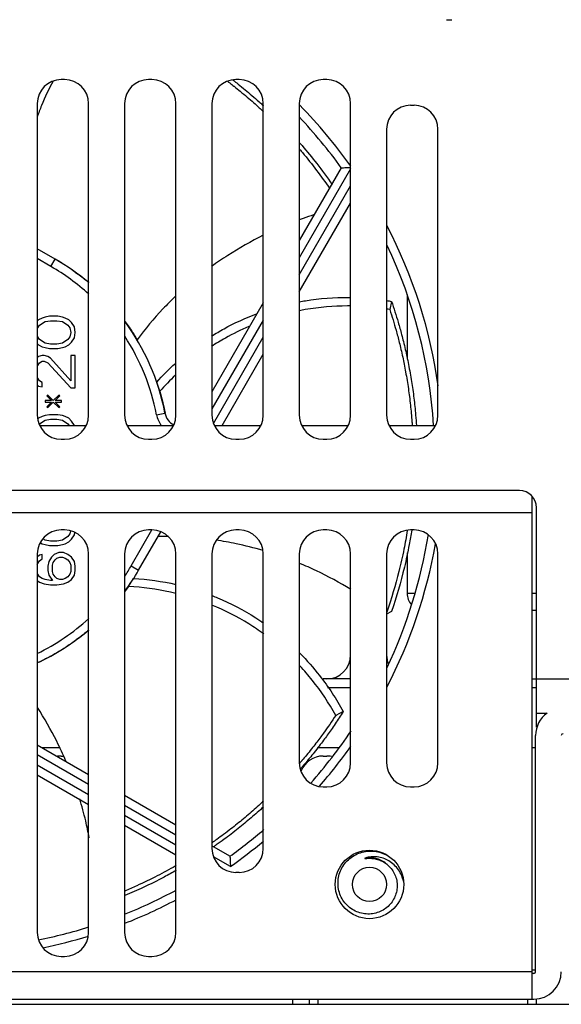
# Model space of a CAD drawing. Header units: millimetres. Extents: x -641 to 119, y -160 to 916.
# Tile 11 of 61: x -137 to -105, y 122 to 180. Entities that reach past the tile are written whole.
import ezdxf

# ---------------------------------------------------------------- set-up
doc = ezdxf.new("R2010")
doc.units = ezdxf.units.MM
doc.header["$LTSCALE"] = 32.67
doc.layers.get('0').update_dxf_attribs({"linetype": 'CONTINUOUS'})
doc.layers.add('02___PRT_ALL_AXES', color=7, linetype='CONTINUOUS')

msp = doc.modelspace()

# ---------------------------------------------------------------- linework, layer by layer
at = {"color": 7, "linetype": 'Continuous'}
for p, q in [((-111.639, 179.508), (-111.339, 179.508)), ((-133.939, 176.008), (-134.139, 176.008)), ((-128.839, 176.008), (-129.039, 176.008)), ((-123.739, 176.008), (-123.939, 176.008)), ((-118.639, 176.008), (-118.839, 176.008)), ((-135.539, 174.608), (-135.539, 156.408)), ((-132.539, 156.408), (-132.539, 174.608)), ((-130.439, 174.608), (-130.439, 156.408)), ((-127.439, 156.408), (-127.439, 174.608)), ((-125.339, 174.608), (-125.339, 156.408)), ((-122.339, 156.408), (-122.339, 174.608)), ((-120.239, 174.608), (-120.239, 156.408)), ((-117.239, 156.408), (-117.239, 174.608)), ((-113.739, 174.508), (-113.539, 174.508)), ((-115.139, 173.108), (-115.139, 156.408)), ((-112.139, 156.408), (-112.139, 173.108)), ((-117.784, 170.86), (-120.239, 166.607)), ((-117.239, 170.803), (-120.239, 165.607)), ((-120.239, 164.607), (-117.239, 169.803)), ((-120.239, 163.607), (-117.239, 168.803)), ((-134.488, 165.526), (-135.539, 166.132)), ((-134.738, 165.093), (-135.539, 165.555)), ((-134.738, 165.093), (-134.488, 165.526)), ((-122.339, 162.97), (-125.339, 157.774)), ((-114.853, 163.059), (-114.953, 162.58)), ((-134.815, 162.19), (-135.082, 162.137)), ((-134.335, 162.19), (-134.815, 162.19)), ((-134.067, 162.137), (-134.335, 162.19)), ((-135.456, 161.98), (-135.539, 161.899)), ((-135.509, 161.51), (-135.403, 161.667)), ((-135.242, 162.085), (-135.456, 161.98)), ((-135.403, 161.667), (-135.082, 161.876)), ((-135.082, 162.137), (-135.242, 162.085)), ((-135.082, 161.876), (-134.762, 161.928)), ((-134.762, 161.928), (-134.388, 161.928)), ((-134.388, 161.928), (-134.067, 161.876)), ((-133.907, 162.085), (-134.067, 162.137)), ((-134.067, 161.876), (-133.747, 161.667)), ((-133.694, 161.98), (-133.907, 162.085)), ((-133.747, 161.667), (-133.64, 161.51)), ((-133.533, 161.823), (-133.694, 161.98)), ((-133.373, 161.562), (-133.533, 161.823)), ((-122.339, 161.97), (-125.339, 156.774)), ((-133.64, 161.51), (-133.587, 161.248)), ((-133.587, 161.248), (-133.64, 160.987)), ((-133.32, 161.248), (-133.373, 161.562)), ((-133.373, 160.935), (-133.32, 161.248)), ((-135.539, 160.597), (-135.456, 160.516)), ((-135.403, 160.83), (-135.509, 160.987)), ((-135.456, 160.516), (-135.242, 160.412)), ((-135.082, 160.621), (-135.403, 160.83)), ((-134.762, 160.568), (-135.082, 160.621)), ((-134.388, 160.568), (-134.762, 160.568)), ((-134.067, 160.621), (-134.388, 160.568)), ((-133.747, 160.83), (-134.067, 160.621)), ((-133.907, 160.412), (-133.694, 160.516)), ((-133.64, 160.987), (-133.747, 160.83)), ((-133.694, 160.516), (-133.533, 160.673)), ((-133.533, 160.673), (-133.373, 160.935)), ((-125.245, 155.936), (-122.339, 160.97)), ((-135.242, 159.889), (-135.456, 159.836)), ((-135.242, 160.412), (-135.082, 160.359)), ((-135.136, 159.889), (-135.242, 159.889)), ((-134.922, 159.836), (-135.136, 159.889)), ((-135.082, 160.359), (-134.815, 160.307)), ((-134.815, 160.307), (-134.335, 160.307)), ((-134.335, 160.307), (-134.067, 160.359)), ((-134.067, 160.359), (-133.907, 160.412)), ((-133.587, 159.889), (-133.587, 158.425)), ((-133.32, 159.889), (-133.587, 159.889)), ((-133.32, 158.006), (-133.32, 159.889)), ((-124.742, 155.808), (-122.339, 159.97)), ((-135.456, 159.836), (-135.539, 159.755)), ((-135.509, 159.313), (-135.403, 159.47)), ((-135.403, 159.47), (-135.242, 159.575)), ((-135.242, 159.575), (-135.136, 159.575)), ((-135.136, 159.575), (-134.922, 159.47)), ((-134.762, 159.732), (-134.922, 159.836)), ((-134.922, 159.47), (-133.587, 158.006)), ((-133.587, 158.425), (-134.762, 159.732)), ((-135.539, 158.192), (-135.456, 158.111)), ((-135.403, 158.425), (-135.509, 158.581)), ((-135.242, 158.32), (-135.403, 158.425)), ((-135.242, 158.058), (-135.242, 158.32)), ((-128.38, 157.806), (-128.563, 158.338)), ((-135.456, 158.111), (-135.242, 158.058)), ((-134.922, 157.588), (-134.975, 157.536)), ((-134.602, 157.274), (-134.922, 157.588)), ((-134.281, 157.588), (-134.602, 157.274)), ((-134.228, 157.536), (-134.281, 157.588)), ((-133.587, 158.006), (-133.32, 158.006)), ((-135.082, 157.274), (-135.082, 157.17)), ((-134.708, 157.274), (-135.082, 157.274)), ((-135.082, 157.17), (-134.708, 157.17)), ((-134.975, 157.536), (-134.708, 157.274)), ((-134.708, 157.17), (-134.975, 156.908)), ((-134.922, 156.856), (-134.602, 157.17)), ((-134.602, 157.17), (-134.281, 156.856)), ((-134.495, 157.274), (-134.228, 157.536)), ((-134.121, 157.274), (-134.495, 157.274)), ((-134.495, 157.17), (-134.121, 157.17)), ((-134.228, 156.908), (-134.495, 157.17)), ((-134.121, 157.17), (-134.121, 157.274)), ((-134.815, 156.437), (-135.082, 156.385)), ((-134.975, 156.908), (-134.922, 156.856)), ((-134.335, 156.437), (-134.815, 156.437)), ((-134.067, 156.385), (-134.335, 156.437)), ((-134.281, 156.856), (-134.228, 156.908)), ((-128.572, 156.44), (-128.081, 156.535)), ((-135.456, 156.228), (-135.495, 156.19)), ((-135.242, 156.333), (-135.456, 156.228)), ((-135.403, 155.915), (-135.082, 156.124)), ((-135.082, 156.385), (-135.242, 156.333)), ((-135.082, 156.124), (-134.762, 156.176)), ((-134.762, 156.176), (-134.388, 156.176)), ((-134.388, 156.176), (-134.067, 156.124)), ((-133.907, 156.333), (-134.067, 156.385)), ((-134.067, 156.124), (-133.747, 155.915)), ((-133.694, 156.228), (-133.907, 156.333)), ((-133.747, 155.915), (-133.675, 155.808)), ((-133.533, 156.071), (-133.694, 156.228)), ((-133.373, 155.81), (-133.533, 156.071)), ((-135.389, 155.808), (-132.688, 155.808)), ((-130.289, 155.808), (-127.588, 155.808)), ((-125.189, 155.808), (-122.488, 155.808)), ((-120.089, 155.808), (-117.388, 155.808)), ((-114.989, 155.808), (-112.288, 155.808)), ((-134.139, 155.008), (-133.939, 155.008)), ((-129.039, 155.008), (-128.839, 155.008)), ((-123.939, 155.008), (-123.739, 155.008)), ((-118.839, 155.008), (-118.639, 155.008)), ((-113.739, 155.008), (-113.539, 155.008)), ((-107.389, 152.008), (-235.889, 152.008)), ((-106.639, 122.308), (-106.639, 151.651)), ((-106.639, 150.708), (-236.639, 150.708)), ((-106.389, 138.184), (-106.389, 151.008)), ((-133.939, 149.708), (-134.139, 149.708)), ((-133.605, 149.655), (-133.64, 149.483)), ((-133.373, 149.43), (-133.351, 149.561)), ((-130.053, 147.608), (-128.84, 149.709)), ((-129.62, 147.358), (-128.326, 149.599)), ((-128.839, 149.708), (-129.039, 149.708)), ((-123.739, 149.708), (-123.939, 149.708)), ((-118.639, 149.708), (-118.839, 149.708)), ((-113.539, 149.708), (-113.739, 149.708)), ((-135.357, 148.963), (-135.242, 148.907)), ((-135.082, 149.117), (-135.205, 149.197)), ((-134.762, 149.064), (-135.082, 149.117)), ((-134.388, 149.064), (-134.762, 149.064)), ((-134.067, 149.117), (-134.388, 149.064)), ((-133.747, 149.326), (-134.067, 149.117)), ((-133.907, 148.907), (-133.694, 149.012)), ((-133.64, 149.483), (-133.747, 149.326)), ((-133.694, 149.012), (-133.533, 149.169)), ((-133.533, 149.169), (-133.373, 149.43)), ((-135.242, 148.907), (-135.082, 148.855)), ((-135.082, 148.855), (-134.815, 148.803)), ((-134.815, 148.803), (-134.335, 148.803)), ((-134.281, 148.385), (-134.548, 148.28)), ((-134.335, 148.803), (-134.067, 148.855)), ((-134.014, 148.385), (-134.281, 148.385)), ((-134.067, 148.855), (-133.907, 148.907)), ((-133.747, 148.28), (-134.014, 148.385)), ((-135.539, 148.308), (-135.539, 126.208)), ((-135.403, 148.228), (-135.539, 148.128)), ((-135.509, 147.757), (-135.403, 147.914)), ((-135.242, 148.28), (-135.403, 148.228)), ((-135.403, 147.914), (-135.242, 148.018)), ((-135.242, 148.018), (-135.242, 148.28)), ((-134.869, 147.862), (-134.922, 147.6)), ((-134.708, 148.123), (-134.869, 147.862)), ((-134.548, 148.28), (-134.708, 148.123)), ((-134.655, 147.652), (-134.602, 147.809)), ((-134.602, 147.809), (-134.495, 147.966)), ((-134.495, 147.966), (-134.388, 148.071)), ((-134.388, 148.071), (-134.228, 148.123)), ((-134.228, 148.123), (-134.067, 148.123)), ((-134.067, 148.123), (-133.907, 148.071)), ((-133.907, 148.071), (-133.747, 147.966)), ((-133.533, 148.123), (-133.747, 148.28)), ((-133.747, 147.966), (-133.64, 147.809)), ((-133.64, 147.809), (-133.587, 147.652)), ((-133.373, 147.862), (-133.533, 148.123)), ((-133.32, 147.6), (-133.373, 147.862)), ((-132.539, 126.208), (-132.539, 148.308)), ((-130.439, 148.308), (-130.439, 126.208)), ((-127.439, 126.208), (-127.439, 148.308)), ((-125.339, 148.308), (-125.339, 131.108)), ((-122.339, 131.108), (-122.339, 148.308)), ((-120.239, 148.308), (-120.239, 136.108)), ((-117.239, 136.108), (-117.239, 148.308)), ((-115.139, 148.308), (-115.139, 136.108)), ((-112.139, 136.108), (-112.139, 148.308)), ((-135.539, 147.671), (-135.509, 147.757)), ((-134.922, 147.6), (-134.922, 147.339)), ((-134.922, 147.339), (-134.869, 147.077)), ((-134.655, 147.286), (-134.655, 147.652)), ((-134.602, 147.13), (-134.655, 147.286)), ((-133.587, 147.286), (-133.64, 147.13)), ((-133.587, 147.652), (-133.587, 147.286)), ((-133.373, 147.077), (-133.32, 147.339)), ((-133.32, 147.339), (-133.32, 147.6)), ((-130.053, 147.608), (-129.62, 147.358)), ((-135.539, 146.759), (-135.403, 146.659)), ((-135.403, 146.973), (-135.509, 147.13)), ((-135.242, 146.868), (-135.403, 146.973)), ((-135.403, 146.659), (-135.136, 146.554)), ((-135.082, 146.816), (-135.242, 146.868)), ((-134.762, 146.763), (-135.082, 146.816)), ((-134.869, 147.077), (-134.655, 146.763)), ((-134.655, 146.763), (-134.762, 146.763)), ((-134.495, 146.973), (-134.602, 147.13)), ((-134.388, 146.868), (-134.495, 146.973)), ((-134.228, 146.816), (-134.388, 146.868)), ((-134.067, 146.816), (-134.228, 146.816)), ((-133.907, 146.868), (-134.067, 146.816)), ((-134.014, 146.554), (-133.747, 146.659)), ((-133.747, 146.973), (-133.907, 146.868)), ((-133.64, 147.13), (-133.747, 146.973)), ((-133.747, 146.659), (-133.533, 146.816)), ((-133.533, 146.816), (-133.373, 147.077)), ((-130.214, 146.401), (-129.912, 146.876)), ((-135.136, 146.554), (-134.762, 146.502)), ((-134.762, 146.502), (-134.388, 146.502)), ((-134.388, 146.502), (-134.014, 146.554)), ((-113.492, 146.008), (-113.939, 146.008)), ((-106.389, 146.008), (-106.639, 146.008)), ((-114.853, 144.957), (-115.139, 144.792)), ((-106.389, 145.008), (-106.639, 145.008)), ((-117.239, 141.008), (-118.839, 141.008)), ((-106.639, 141.008), (-68.939, 141.008)), ((-118.596, 140.508), (-117.239, 140.508)), ((-106.639, 140.508), (-106.389, 140.508)), ((-117.674, 139.1), (-118.11, 138.879)), ((-106.389, 139.008), (-105.768, 139.008)), ((-106.439, 123.908), (-106.439, 137.708)), ((-132.539, 135.417), (-135.539, 137.149)), ((-135.294, 137.008), (-134.244, 137.008)), ((-119.163, 137.008), (-117.906, 137.008)), ((-106.639, 137.008), (-106.439, 137.008)), ((-132.539, 134.84), (-135.539, 136.572)), ((-134.139, 136.508), (-134.029, 136.508)), ((-118.839, 136.508), (-118.639, 136.508)), ((-135.539, 135.995), (-132.539, 134.263)), ((-135.539, 135.417), (-132.539, 133.685)), ((-118.839, 134.708), (-118.639, 134.708)), ((-113.739, 134.708), (-113.539, 134.708)), ((-127.439, 132.473), (-130.439, 134.205)), ((-127.439, 131.895), (-130.439, 133.627)), ((-130.439, 133.05), (-127.439, 131.318)), ((-130.439, 132.473), (-127.439, 130.741)), ((-124.287, 130.653), (-125.339, 131.26)), ((-124.258, 130.059), (-125.247, 130.63)), ((-116.139, 130.538), (-116.076, 130.537)), ((-123.739, 129.708), (-123.939, 129.708)), ((-134.139, 124.808), (-133.939, 124.808)), ((-129.039, 124.808), (-128.839, 124.808)), ((-106.639, 123.908), (-236.639, 123.908)), ((-106.439, 124.008), (-106.639, 124.008)), ((-106.539, 123.808), (-106.639, 123.808)), ((-248.239, 122.008), (-66.939, 122.008)), ((-236.739, 122.308), (-106.539, 122.308)), ((-120.639, 122.308), (-120.639, 122.008)), ((-119.639, 122.008), (-119.639, 122.308)), ((-119.139, 122.008), (-119.139, 122.308)), ((-106.889, 122.008), (-106.889, 122.308)), ((-106.389, 122.008), (-106.389, 122.332))]:
    msp.add_line(p, q, dxfattribs=at)
msp.add_circle((-116.139, 129.008), 1, dxfattribs=at)
for centre, radius, start, end in [((-134.139, 174.608), 1.4, 90, 180), ((-133.939, 174.608), 1.4, 0, 90), ((-129.039, 174.608), 1.4, 90, 180), ((-128.839, 174.608), 1.4, 0, 90), ((-123.939, 174.608), 1.4, 90, 180), ((-123.739, 174.608), 1.4, 0, 90), ((-118.839, 174.608), 1.4, 90, 180), ((-118.639, 174.608), 1.4, 0, 90), ((-141.138, 154.008), 29.3, 35.33176, 44.40471), ((-113.739, 173.108), 1.4, 90, 180), ((-113.539, 173.108), 1.4, 0, 90), ((-141.138, 154.008), 28.8, 35.81261, 43.43336), ((-141.138, 154.008), 29.3, 8.06064, 27.37307), ((-141.138, 154.008), 28.8, 3.58527, 25.38146), ((-141.138, 154.008), 12.8, 47.74247, 60), ((-141.138, 154.008), 13.3, 49.6983, 60), ((-141.138, 154.008), 13.3, 10.95324, 36.39545), ((-141.138, 154.008), 12.8, 10.95324, 33.20873), ((-134.139, 156.408), 1.4, 180, 270), ((-133.939, 156.408), 1.4, 270, 0), ((-129.039, 156.408), 1.4, 180, 270), ((-128.839, 156.408), 1.4, 270, 0), ((-127.099, 156.725), 1.5, 190.95324, 217.985), ((-127.099, 156.725), 1, 190.95324, 242.20101), ((-123.939, 156.408), 1.4, 180, 270), ((-123.739, 156.408), 1.4, 270, 0), ((-118.839, 156.408), 1.4, 180, 270), ((-118.639, 156.408), 1.4, 270, 0), ((-113.739, 156.408), 1.4, 180, 270), ((-113.539, 156.408), 1.4, 270, 0), ((-107.389, 151.008), 1, 0, 90), ((-134.139, 148.308), 1.4, 90, 180), ((-133.939, 148.308), 1.4, 0, 90), ((-129.039, 148.308), 1.4, 90, 180), ((-128.839, 148.308), 1.4, 0, 90), ((-123.939, 148.308), 1.4, 90, 180), ((-123.739, 148.308), 1.4, 0, 90), ((-118.839, 148.308), 1.4, 90, 180), ((-118.639, 148.308), 1.4, 0, 90), ((-113.739, 148.308), 1.4, 90, 180), ((-113.539, 148.308), 1.4, 0, 90), ((-141.138, 154.008), 28.8, 334.55788, 350.88678), ((-141.138, 154.008), 29.3, 332.58971, 349.97265), ((-141.138, 154.008), 12.8, 326.78291, 330), ((-141.138, 154.008), 13.3, 323.62098, 330), ((-112.939, 146.008), 1, 180, 221.52325), ((-141.138, 154.008), 12.8, 295.94905, 312.25523), ((-141.138, 154.008), 13.3, 294.90836, 310.28806), ((-118.639, 142.408), 1.4, 270, 0), ((-113.739, 142.408), 1.4, 180, 202.64776), ((-104.839, 137.708), 1.6, 125.56533, 180), ((-141.138, 154.008), 28.8, 318.48456, 326.18036), ((-104.839, 137.708), 0.1, 90, 180), ((-141.138, 154.008), 29.3, 318.88322, 324.71394), ((-134.139, 135.108), 1.4, 90, 99.25288), ((-118.839, 135.108), 1.4, 90, 157.5), ((-118.639, 135.108), 1.4, 78.57664, 90), ((-118.839, 136.108), 1.4, 180, 270), ((-118.639, 136.108), 1.4, 270, 0), ((-113.739, 136.108), 1.4, 180, 270), ((-113.539, 136.108), 1.4, 270, 0), ((-141.138, 154.008), 28.8, 305.81261, 310.81604), ((-123.939, 131.108), 1.4, 180, 270), ((-141.138, 154.008), 29.3, 305.17834, 309.92251), ((-123.739, 131.108), 1.4, 270, 0), ((-141.138, 154.008), 28.8, 291.81707, 298.43845), ((-141.138, 154.008), 29.3, 291.45786, 297.91038), ((-141.138, 154.008), 28.8, 281.35225, 287.40015), ((-134.139, 126.208), 1.4, 180, 270), ((-141.138, 154.008), 29.3, 281.68243, 287.04593), ((-133.939, 126.208), 1.4, 270, 0), ((-129.039, 126.208), 1.4, 180, 270), ((-128.839, 126.208), 1.4, 270, 0), ((-106.539, 123.908), 1.6, 270, 0), ((-106.539, 123.908), 0.1, 270, 0)]:
    msp.add_arc(centre, radius, start, end, dxfattribs=at)
for points, start_tangent, end_tangent in [([(-124.117, 175.987), (-124.016, 175.909)], (0.790246, -0.61279), (0.787567, -0.616229)), ([(-134.613, 175.917), (-135.289, 174.496)], (-0.477648, -0.878551), (-0.380518, -0.924773)), ([(-124.434, 175.919), (-124.172, 175.717)], (0.794532, -0.607222), (0.787208, -0.616688)), ([(-124.172, 175.717), (-124.056, 175.626), (-124.049, 175.62)], (0.787208, -0.616688), (0.783856, -0.620943)), ([(-124.049, 175.62), (-123.687, 175.328), (-123.282, 174.99), (-122.905, 174.664), (-122.571, 174.364)], (0.783856, -0.620943), (0.738557, -0.674191)), ([(-124.016, 175.909), (-123.892, 175.811)], (0.787567, -0.616229), (0.784229, -0.620472)), ([(-123.892, 175.811), (-123.812, 175.748), (-123.396, 175.409), (-123.008, 175.083), (-122.584, 174.709), (-122.4, 174.543)], (0.784229, -0.620472), (0.738474, -0.674282)), ([(-135.289, 174.496), (-135.549, 173.817)], (-0.380518, -0.924773), (-0.334101, -0.942537)), ([(-122.571, 174.364), (-122.492, 174.291), (-122.32, 174.132)], (0.738557, -0.674191), (0.730131, -0.683308)), ([(-122.4, 174.543), (-122.319, 174.469)], (0.738474, -0.674282), (0.735834, -0.677162)), ([(-120.212, 172.308), (-120.078, 172.154), (-119.218, 171.106), (-118.323, 169.892)], (0.658172, -0.752868), (0.571342, -0.820712)), ([(-120.212, 171.929), (-120.058, 171.748), (-119.225, 170.707), (-118.46, 169.654)], (0.650264, -0.759708), (0.56777, -0.823187)), ([(-117.784, 170.86), (-117.748, 170.861), (-117.653, 170.866), (-117.517, 170.873), (-117.358, 170.88), (-117.239, 170.886)], (0.998714, 0.050703), (0.998959, 0.045625)), ([(-119.401, 168.103), (-120.006, 167.903), (-120.243, 167.819)], (-0.954788, -0.297288), (-0.940067, -0.34099)), ([(-122.341, 166.92), (-124.417, 165.74), (-125.36, 165.096)], (-0.895918, -0.444219), (-0.810174, -0.58619)), ([(-134.483, 165.535), (-134.436, 165.508)], (0.865712, -0.500542), (0.86372, -0.503973)), ([(-134.436, 165.508), (-134.131, 165.324), (-133.943, 165.205), (-133.74, 165.072), (-133.683, 165.033)], (0.86372, -0.503973), (0.827696, -0.561177)), ([(-133.683, 165.033), (-133.554, 164.945), (-133.377, 164.82)], (0.827696, -0.561177), (0.81245, -0.583031)), ([(-133.459, 164.867), (-133.4, 164.825), (-133.195, 164.676)], (0.816722, -0.577031), (0.801412, -0.598112)), ([(-133.377, 164.82), (-133.357, 164.806), (-132.998, 164.538), (-132.721, 164.317)], (0.81245, -0.583031), (0.773437, -0.633873)), ([(-132.721, 164.317), (-132.646, 164.255), (-132.527, 164.155)], (0.773437, -0.633873), (0.76187, -0.64773)), ([(-127.464, 163.354), (-128.199, 162.619), (-129.706, 160.814)], (-0.725916, -0.687783), (-0.588389, -0.808578)), ([(-120.244, 163.033), (-119.872, 163.099), (-117.357, 163.293), (-117.239, 163.292)], (0.982467, 0.186437), (0.999872, -0.015983)), ([(-117.239, 162.789), (-117.416, 162.79), (-119.888, 162.576), (-120.244, 162.51)], (-0.999933, 0.011548), (-0.980783, -0.195102)), ([(-115.135, 163.107), (-114.853, 163.059)], (0.987311, -0.1588), (0.984003, -0.178152)), ([(-114.853, 163.059), (-114.464, 161.838), (-114.263, 161.117), (-114.158, 160.709), (-114.047, 160.244), (-113.956, 159.832), (-113.861, 159.371), (-113.684, 158.378), (-113.614, 157.91), (-113.546, 157.399), (-113.492, 156.923), (-113.443, 156.413), (-113.396, 155.809)], (0.325573, -0.945517), (0.065699, -0.997839)), ([(-125.364, 161.031), (-124.633, 161.459), (-122.734, 162.332)], (0.848314, 0.529494), (0.93554, 0.353222)), ([(-114.953, 162.58), (-115.136, 162.61)], (-0.985418, 0.170149), (-0.987553, 0.157286)), ([(-114.953, 162.58), (-114.588, 161.373), (-114.401, 160.66), (-114.304, 160.257), (-114.201, 159.798), (-114.117, 159.391), (-114.03, 158.936), (-113.87, 157.955), (-113.807, 157.494), (-113.748, 156.989), (-113.701, 156.52), (-113.659, 156.017), (-113.645, 155.809)], (0.311016, -0.950405), (0.066433, -0.997791)), ([(-130.416, 161.888), (-130.396, 161.86), (-130.181, 161.557)], (0.591746, -0.806125), (0.566745, -0.823894)), ([(-123.178, 161.597), (-124.552, 160.917), (-125.366, 160.425)], (-0.918393, -0.395671), (-0.838049, -0.545595)), ([(-130.181, 161.557), (-129.907, 161.142)], (0.566745, -0.823894), (0.535532, -0.844515)), ([(-129.907, 161.142), (-129.835, 161.027)], (0.535532, -0.844515), (0.526875, -0.849943)), ([(-129.835, 161.027), (-129.706, 160.814)], (0.526875, -0.849943), (0.510938, -0.859618)), ([(-128.563, 158.338), (-127.473, 159.437)], (0.665716, 0.746206), (0.740604, 0.671942)), ([(-127.475, 158.754), (-128.38, 157.806)], (-0.722628, -0.691237), (-0.656566, -0.754269)), ([(-128.38, 157.806), (-128.222, 157.225), (-128.141, 156.882), (-128.1, 156.689), (-128.074, 156.557)], (0.284517, -0.958671), (0.190675, -0.981653)), ([(-128.074, 156.557), (-128.07, 156.537)], (0.190675, -0.981653), (0.189162, -0.981946)), ([(-113.93, 149.669), (-114.125, 148.588), (-114.419, 147.288), (-115.131, 144.914)], (-0.157614, -0.987501), (-0.330175, -0.94392)), ([(-113.675, 149.697), (-113.82, 148.857), (-114.103, 147.531), (-114.853, 144.957)], (-0.155216, -0.987881), (-0.325573, -0.945517)), ([(-127.87, 149.33), (-128.494, 149.321)], (-0.999995, 0.003079), (-0.999464, -0.032737)), ([(-122.356, 148.507), (-123.931, 148.903), (-125.094, 149.113)], (-0.959745, 0.280873), (-0.988795, 0.149278)), ([(-117.234, 146.235), (-119.239, 147.323), (-120.225, 147.759)], (-0.850265, 0.526354), (-0.924689, 0.380724)), ([(-129.912, 146.876), (-127.438, 146.526)], (0.998474, -0.055232), (0.974725, -0.22341)), ([(-130.214, 146.401), (-130.432, 146.098)], (-0.57213, -0.820163), (-0.59488, -0.803815)), ([(-127.433, 146.006), (-127.764, 146.082), (-130.214, 146.401)], (-0.971708, 0.236184), (-0.999073, 0.043051)), ([(-125.33, 145.874), (-125.022, 145.749), (-122.782, 144.579), (-122.318, 144.272)], (0.930798, -0.365535), (0.823476, -0.567352)), ([(-122.308, 143.634), (-123.181, 144.221), (-125.337, 145.324)], (-0.809265, 0.587443), (-0.924851, 0.380329)), ([(-132.531, 143.869), (-132.664, 143.757), (-132.843, 143.612), (-133.045, 143.454), (-133.238, 143.308), (-133.443, 143.16)], (-0.763063, -0.646324), (-0.81578, -0.578362)), ([(-132.533, 143.854), (-132.684, 143.729), (-133.038, 143.448), (-133.16, 143.356)], (-0.762666, -0.646792), (-0.800917, -0.598776)), ([(-133.16, 143.356), (-133.219, 143.312), (-133.423, 143.164), (-133.535, 143.085)], (-0.800917, -0.598776), (-0.820991, -0.570941)), ([(-134.123, 142.699), (-134.275, 142.606), (-134.595, 142.42)], (-0.850208, -0.526447), (-0.871018, -0.491251)), ([(-133.546, 143.077), (-133.618, 143.028), (-133.838, 142.881), (-134.123, 142.699)], (-0.821621, -0.570034), (-0.850208, -0.526447)), ([(-133.535, 143.085), (-133.546, 143.077)], (-0.820991, -0.570941), (-0.821621, -0.570034)), ([(-133.443, 143.16), (-133.458, 143.15), (-133.513, 143.111)], (-0.81578, -0.578362), (-0.819494, -0.573088)), ([(-135.05, 142.175), (-135.296, 142.052), (-135.449, 141.979)], (-0.889616, -0.456709), (-0.904235, -0.427035)), ([(-134.975, 142.214), (-135.05, 142.175)], (-0.886684, -0.462376), (-0.889616, -0.456709)), ([(-134.595, 142.42), (-134.79, 142.312), (-134.975, 142.214)], (-0.871018, -0.491251), (-0.886684, -0.462376)), ([(-120.206, 142.509), (-119.051, 141.203), (-117.674, 139.1)], (0.705312, -0.708897), (0.474226, -0.880403)), ([(-135.449, 141.979), (-135.533, 141.94)], (-0.904235, -0.427035), (-0.907164, -0.420778)), ([(-118.11, 138.879), (-119.482, 140.936), (-120.2, 141.769)], (-0.481365, 0.87652), (-0.681472, 0.731844)), ([(-133.864, 136.216), (-134.401, 137.371), (-135.531, 139.338)], (-0.393982, 0.919118), (-0.546801, 0.837263)), ([(-118.11, 138.879), (-118.826, 137.842), (-119.267, 137.251), (-119.522, 136.923), (-119.816, 136.557), (-120.082, 136.238), (-120.105, 136.21)], (-0.549146, -0.835726), (-0.646351, -0.76304)), ([(-117.905, 138.742), (-118.385, 138.035), (-118.824, 137.428), (-119.077, 137.092), (-119.371, 136.715), (-119.637, 136.387), (-119.938, 136.025), (-120.027, 135.921)], (-0.549119, -0.835744), (-0.650549, -0.759464)), ([(-117.674, 139.1), (-117.905, 138.742)], (-0.536248, -0.844061), (-0.549119, -0.835744)), ([(-120.213, 136.084), (-120.228, 136.067)], (-0.650839, -0.759216), (-0.65147, -0.758675)), ([(-120.105, 136.21), (-120.213, 136.084)], (-0.646351, -0.76304), (-0.650839, -0.759216)), ([(-120.027, 135.921), (-120.17, 135.755)], (-0.650549, -0.759464), (-0.656349, -0.754457)), ([(-132.504, 131.733), (-132.711, 132.718), (-133.061, 134.017)], (-0.181789, 0.983337), (-0.290931, 0.956744)), ([(-122.325, 133.879), (-122.435, 133.776), (-123.135, 133.149), (-123.863, 132.544), (-124.235, 132.25), (-124.655, 131.93), (-125.057, 131.635), (-125.327, 131.444)], (-0.730216, -0.683217), (-0.819158, -0.573569)), ([(-122.329, 133.537), (-122.694, 133.207), (-123.425, 132.582), (-123.798, 132.279), (-124.221, 131.948), (-124.626, 131.643), (-125.084, 131.312), (-125.25, 131.195)], (-0.735607, -0.677409), (-0.82076, -0.571273)), ([(-124.287, 130.653), (-124.285, 130.617), (-124.28, 130.523), (-124.273, 130.387), (-124.266, 130.227), (-124.258, 130.059)], (0.050703, -0.998714), (0.045174, -0.998979)), ([(-116.139, 127.281), (-116.517, 127.308), (-116.883, 127.416), (-117.219, 127.602), (-117.509, 127.859), (-117.738, 128.173), (-117.894, 128.532), (-117.971, 128.919), (-117.962, 129.316), (-117.869, 129.704), (-117.693, 130.065), (-117.443, 130.382), (-117.129, 130.641), (-116.766, 130.828), (-116.368, 130.934), (-115.955, 130.955)], (-0.999164, -0.040873), (0.998327, -0.057816)), ([(-116.381, 130.549), (-116.384, 130.548), (-116.387, 130.546), (-116.391, 130.545), (-116.394, 130.544), (-116.397, 130.543), (-116.401, 130.541), (-116.405, 130.539), (-116.409, 130.537), (-116.413, 130.535), (-116.416, 130.533), (-116.417, 130.53), (-116.415, 130.529), (-116.411, 130.528), (-116.407, 130.527), (-116.403, 130.527), (-116.399, 130.527), (-116.395, 130.527), (-116.391, 130.527), (-116.386, 130.527), (-116.382, 130.527), (-116.377, 130.528), (-116.372, 130.528), (-116.366, 130.528), (-116.359, 130.529), (-116.353, 130.529), (-116.345, 130.53), (-116.337, 130.53), (-116.328, 130.531), (-116.318, 130.531), (-116.308, 130.532), (-116.296, 130.533), (-116.284, 130.534), (-116.271, 130.534), (-116.256, 130.535), (-116.24, 130.536), (-116.223, 130.537), (-116.204, 130.537), (-116.184, 130.538), (-116.162, 130.538), (-116.139, 130.538)], (-0.948086, -0.318013), (0.999976, -0.006882)), ([(-114.16, 129.205), (-114.258, 129.509), (-114.448, 129.857), (-114.701, 130.152), (-115.003, 130.382), (-115.339, 130.539), (-115.692, 130.619), (-116.046, 130.621), (-116.381, 130.549)], (-0.229312, 0.973353), (-0.948086, -0.318013)), ([(-116.077, 130.566), (-116.381, 130.549)], (-0.999227, 0.039313), (-0.987826, -0.155561)), ([(-116.034, 130.564), (-116.077, 130.566)], (-0.997768, 0.066773), (-0.999227, 0.039313)), ([(-116.076, 130.536), (-115.816, 130.506), (-115.524, 130.419), (-115.265, 130.286), (-115.046, 130.12)], (0.999138, -0.041522), (0.744269, -0.66788)), ([(-115.091, 130.164), (-115.373, 130.367), (-115.693, 130.502), (-116.034, 130.564)], (-0.740909, 0.671606), (-0.997768, 0.066773)), ([(-115.955, 130.955), (-115.545, 130.887), (-115.168, 130.739)], (0.998327, -0.057816), (0.888988, -0.45793)), ([(-127.428, 130.11), (-127.482, 130.079), (-128.534, 129.509), (-129.733, 128.928), (-130.424, 128.625)], (-0.867404, -0.497604), (-0.921328, -0.388786)), ([(-115.046, 130.12), (-114.821, 129.87), (-114.653, 129.574), (-114.551, 129.243), (-114.522, 128.898), (-114.568, 128.551), (-114.688, 128.22), (-114.875, 127.922), (-115.123, 127.668), (-115.429, 127.468), (-115.776, 127.335), (-116.139, 127.281)], (0.744269, -0.66788), (-0.999164, -0.040873)), ([(-127.422, 129.827), (-128.133, 129.438), (-129.346, 128.833), (-130.423, 128.356)], (-0.869893, -0.49324), (-0.922741, -0.385422))]:
    msp.add_spline(points, degree=3, dxfattribs=dict(at, start_tangent=start_tangent, end_tangent=end_tangent))
at = {"layer": '02___PRT_ALL_AXES', "color": 7, "linetype": 'Continuous'}
for p, q in [((-113.939, 163.464), (-113.939, 159.742)), ((-113.939, 148.37), (-113.939, 146.008))]:
    msp.add_line(p, q, dxfattribs=at)
msp.add_circle((-116.139, 129.008), 2, dxfattribs=at)

doc.saveas('drawing.dxf')
